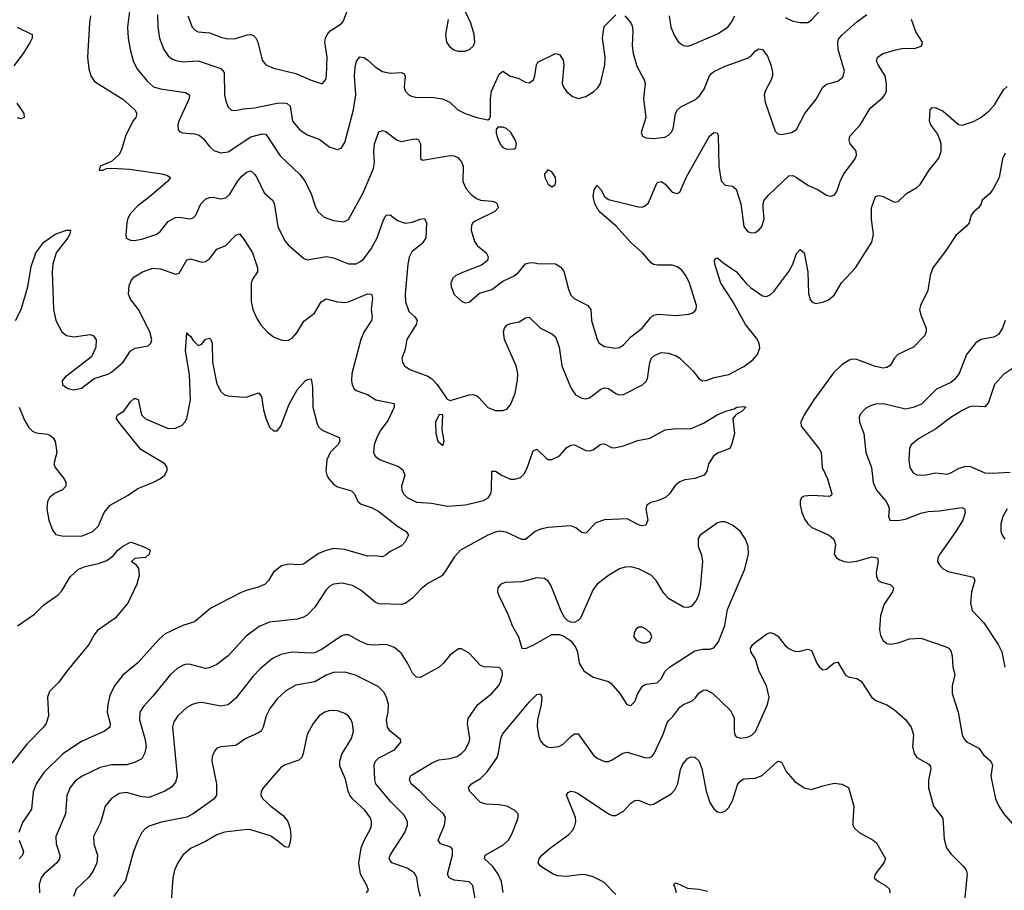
# Model space of a CAD drawing. Header units: inches. Extents: x 990586 to 1117858, y 769490 to 892071.
# Tile 66 of 248: x 1032082 to 1037314, y 872924 to 877549. Entities that reach past the tile are written whole.
import ezdxf

# ---------------------------------------------------------------- set-up
doc = ezdxf.new("R2010")
doc.units = ezdxf.units.IN
doc.header["$MEASUREMENT"] = 0
doc.layers.add('B0837', color=7, linetype='Continuous')

msp = doc.modelspace()

# ---------------------------------------------------------------- linework, layer by layer
at = {"layer": 'B0837', "color": 6}
for points, elevation in [([(1032975.7, 877570), (1032998.8, 877510), (1033013.7, 877493.7), (1033030, 877485.1), (1033090, 877479.7), (1033150, 877455.7), (1033187, 877447), (1033231.2, 877448.8), (1033290, 877468.7), (1033310, 877470.4), (1033324.3, 877464.3), (1033335.1, 877455.1), (1033348, 877430), (1033370, 877333.6), (1033390, 877308.6), (1033430.7, 877290.7), (1033550, 877263.4), (1033630, 877227.4), (1033690, 877208.6), (1033708.8, 877231.2), (1033712.7, 877250), (1033714.9, 877350), (1033703.7, 877430), (1033706.4, 877450), (1033715.3, 877470), (1033732.5, 877490), (1033790, 877527), (1033800.4, 877539.6), (1033845.2, 877654.8)], 3800), ([(1032665.3, 877594.7), (1032655.5, 877510), (1032658.4, 877450), (1032668, 877390), (1032685.4, 877330), (1032703.8, 877290), (1032760.1, 877220.1), (1032792.5, 877192.5), (1032830, 877181.3), (1032962.4, 877162.4), (1032983.4, 877150), (1032982.4, 877130), (1032928.3, 877010), (1032922.8, 876990), (1032924.3, 876964.3), (1032932.6, 876952.6), (1032947.2, 876947.2), (1033010, 876943.2), (1033034.8, 876934.8), (1033057.5, 876917.5), (1033090, 876874.6), (1033114.1, 876854.1), (1033150, 876841.5), (1033190, 876847), (1033310, 876927.5), (1033370, 876942.9), (1033390, 876941), (1033465.2, 876825.2), (1033570, 876725.8), (1033595.4, 876695.4), (1033629.4, 876630), (1033653.6, 876553.6), (1033667.7, 876527.7), (1033700.7, 876500.7), (1033750, 876481.9), (1033804.9, 876475.1), (1033830, 876487.7), (1033906.4, 876630), (1033962.1, 876757.9), (1033966.8, 876790), (1033963.9, 876850), (1033967.3, 876890), (1033990, 876953.3), (1034010, 876960.8), (1034030, 876952.6), (1034088.2, 876908.2), (1034110, 876901.1), (1034170, 876914.9), (1034190, 876915.5), (1034200.9, 876910), (1034211.8, 876890), (1034211.2, 876811.2), (1034222.7, 876802.7), (1034370, 876827.2), (1034390, 876825.7), (1034410, 876816.6), (1034430, 876793.6), (1034439.2, 876770), (1034436.3, 876690), (1034454, 876650), (1034480.8, 876620.8), (1034510, 876598.5), (1034530, 876590.3), (1034590, 876585.7), (1034610, 876578.8), (1034619.3, 876570), (1034624.6, 876550), (1034606.7, 876530), (1034501.7, 876478.3), (1034489.4, 876470), (1034482.6, 876457.4), (1034480.3, 876430), (1034498.9, 876370), (1034512.2, 876350), (1034559.9, 876310), (1034570.8, 876290), (1034568.1, 876270), (1034535.6, 876244.4), (1034444.6, 876210), (1034400.4, 876190), (1034383.8, 876176.2), (1034372.7, 876150), (1034373.9, 876130), (1034390, 876089.1), (1034430, 876053.3), (1034450, 876044.9), (1034470, 876048.6), (1034524.7, 876095.3), (1034590, 876115.4), (1034650, 876160.7), (1034710, 876188.8), (1034730, 876204.8), (1034770, 876251.1), (1034790, 876258), (1034810, 876258.5), (1034833.3, 876253.2), (1034930, 876251.2), (1034956.5, 876236.5), (1034973, 876213), (1034997.4, 876117.4), (1035010, 876086.2), (1035028.2, 876068.2), (1035100.6, 876030), (1035117.3, 876010), (1035120, 875950), (1035149.8, 875850), (1035161.6, 875830), (1035190, 875812.1), (1035250, 875804.4), (1035270, 875807.6), (1035290, 875821.7), (1035330, 875864.7), (1035390, 875910), (1035434.1, 875965.9), (1035450, 875979.2), (1035474.9, 875985.1), (1035570, 875977.4), (1035635.2, 875984.8), (1035654.8, 875990), (1035670, 876000.1), (1035676.6, 876010), (1035678.6, 876030), (1035641, 876150), (1035621.8, 876190), (1035599.5, 876219.5), (1035576.1, 876236.1), (1035550, 876245.3), (1035470, 876244.2), (1035450, 876248.1), (1035436.8, 876256.8), (1035391.3, 876310), (1035330, 876366), (1035252, 876452), (1035161.5, 876530), (1035137.6, 876570), (1035129.5, 876610), (1035135.1, 876644.9), (1035150, 876668.7), (1035170, 876647.2), (1035189.1, 876609.1), (1035210, 876593.4), (1035370, 876554.5), (1035390, 876553.5), (1035402.1, 876557.9), (1035423.2, 876576.8), (1035470, 876683.6), (1035490, 876688.5), (1035510, 876676.9), (1035550, 876633.4), (1035574.9, 876625.1), (1035590, 876632.8), (1035626, 876714), (1035746.8, 876930), (1035770.5, 876950.5), (1035787.8, 876947.8), (1035793, 876933), (1035796.4, 876770), (1035810, 876693.4), (1035830, 876669), (1035870, 876665.2), (1035890, 876649.4), (1035913.7, 876570), (1035929.4, 876450), (1035950, 876424.4), (1035970, 876417.1), (1035990, 876418.6), (1036010, 876431), (1036025.6, 876450), (1036038.7, 876490), (1036031.9, 876550), (1036032, 876570), (1036038.7, 876590), (1036062, 876618), (1036170, 876719.8), (1036190, 876720.4), (1036210, 876711), (1036270, 876670.5), (1036325.1, 876645.1), (1036370, 876617.3), (1036390, 876611.3), (1036410, 876617.2), (1036424.2, 876635.8), (1036442.2, 876690), (1036461.7, 876730), (1036521, 876810), (1036529.6, 876830), (1036526.2, 876850), (1036495.5, 876890), (1036489.5, 876910), (1036493.1, 876930), (1036550, 876992.1), (1036601.3, 877078.7), (1036666.7, 877133.3), (1036680.2, 877150), (1036687.7, 877170), (1036687.7, 877210), (1036680.6, 877250), (1036643.4, 877310), (1036635.9, 877330), (1036640.4, 877350), (1036670.5, 877369.5), (1036730, 877387.4), (1036770, 877395.5), (1036841.8, 877398.2), (1036875.4, 877410), (1036878.8, 877430), (1036844.2, 877484.2), (1036820.4, 877550)], 3600), ([(1036150, 877561.4), (1036190, 877541.1), (1036230, 877533.6), (1036270, 877534.4), (1036290, 877548.3), (1036365.7, 877630)], 3800), ([(1032458.9, 877570), (1032453.2, 877530), (1032441.5, 877350), (1032448.5, 877288.5), (1032460.7, 877250), (1032480.1, 877220.1), (1032630, 877126.1), (1032693.9, 877070), (1032705, 877050), (1032698.9, 877030), (1032682.8, 877010), (1032644.1, 876930), (1032622.6, 876857.4), (1032608.9, 876831.1), (1032570, 876795.4), (1032509.3, 876770), (1032504.9, 876750), (1032524, 876750), (1032542.3, 876757.7), (1032570, 876760.6), (1032665.6, 876754.4), (1032837.7, 876730), (1032863.3, 876723.3), (1032882.4, 876710), (1032866.7, 876690), (1032772.1, 876607.9), (1032710, 876560.4), (1032670, 876518.8), (1032655.1, 876490), (1032650.6, 876470), (1032645.6, 876405.6), (1032648.1, 876388.1), (1032670, 876377), (1032690, 876376.1), (1032730, 876383.8), (1032810, 876409.7), (1032830, 876426.1), (1032870, 876476.8), (1032910, 876498.1), (1032930, 876499.9), (1032988.3, 876491.7), (1033003.2, 876496.8), (1033017.2, 876510), (1033045.1, 876570), (1033070, 876596.3), (1033090, 876604.9), (1033110, 876605.6), (1033150, 876597.6), (1033177.5, 876602.5), (1033198.4, 876621.6), (1033239.6, 876690), (1033262.6, 876717.4), (1033290, 876741.1), (1033310, 876745.3), (1033330, 876728.8), (1033342.1, 876710), (1033381.8, 876630), (1033425.9, 876590), (1033434.8, 876574.8), (1033454.3, 876450), (1033490, 876375), (1033510.6, 876350.6), (1033590, 876282.1), (1033610, 876273.9), (1033711.6, 876291.6), (1033750, 876283.7), (1033830, 876252), (1033870, 876252.6), (1033890, 876262), (1033910, 876278.6), (1033950, 876331.3), (1033982.3, 876390), (1034014.5, 876485.5), (1034030, 876511.3), (1034050, 876512.3), (1034090, 876482.9), (1034130, 876468.1), (1034170, 876472.5), (1034210, 876488.6), (1034232.4, 876492.4), (1034243, 876470), (1034239.7, 876390), (1034220.1, 876359.9), (1034164.9, 876315.1), (1034151.9, 876288.1), (1034144.2, 876250), (1034130, 876090), (1034131.5, 876050), (1034150, 875998.7), (1034182.4, 875970), (1034194.3, 875950), (1034189.1, 875930), (1034138.9, 875850), (1034128.2, 875791.8), (1034112.8, 875750), (1034115.4, 875730), (1034127.3, 875710), (1034154.5, 875690), (1034250, 875655), (1034270, 875643.3), (1034301.1, 875610), (1034353.1, 875533.1), (1034370, 875526.3), (1034470, 875556.1), (1034490, 875557.7), (1034510, 875551.9), (1034522.5, 875542.5), (1034570, 875489.1), (1034610, 875473), (1034650, 875472.7), (1034670, 875480.7), (1034690, 875502.4), (1034715.2, 875564.8), (1034726.4, 875633.6), (1034728.2, 875670), (1034720, 875710), (1034658.1, 875850), (1034652.4, 875890), (1034657.3, 875910), (1034670, 875925.2), (1034690, 875935.2), (1034736.4, 875943.6), (1034770, 875964.5), (1034790, 875969.1), (1034849.3, 875909.3), (1034910, 875880.7), (1034930, 875864.2), (1034947.8, 875810), (1034962, 875710), (1035010, 875593.2), (1035036, 875556), (1035070, 875537.4), (1035090, 875535.1), (1035110, 875540.2), (1035170, 875585.8), (1035190, 875592.8), (1035210, 875589.8), (1035250, 875562.7), (1035270, 875556.2), (1035290, 875557.1), (1035390.8, 875609.2), (1035410, 875625.1), (1035418.4, 875641.6), (1035430, 875727.1), (1035438.5, 875750), (1035454.6, 875765.4), (1035490, 875780.6), (1035530, 875777.3), (1035570, 875763.2), (1035590, 875750.9), (1035661.1, 875681.1), (1035690, 875642.8), (1035710, 875629.8), (1035730, 875631.5), (1035772.7, 875647.3), (1035850, 875664.4), (1035930, 875706.4), (1035978.3, 875741.7), (1036003.2, 875770), (1036014.6, 875805.4), (1036011.9, 875830), (1035996.8, 875856.8), (1035938.7, 875930), (1035872.2, 876052.2), (1035808.1, 876150), (1035776.6, 876250), (1035774.9, 876270), (1035780.5, 876279.5), (1035790, 876284.1), (1035818.5, 876258.5), (1035891.3, 876210), (1035944.9, 876144.9), (1035966, 876126), (1036030, 876081.3), (1036050, 876078.8), (1036070, 876087.1), (1036090, 876105.1), (1036168.4, 876211.6), (1036191.2, 876250), (1036210, 876306.4), (1036230, 876328.8), (1036250, 876311.1), (1036270, 876210.2), (1036273.5, 876093.5), (1036282.5, 876062.5), (1036290.6, 876050.6), (1036310, 876041.6), (1036350, 876047.4), (1036379.7, 876060.3), (1036410, 876086.1), (1036448.9, 876151.1), (1036523.7, 876230), (1036610, 876366.8), (1036618.8, 876410), (1036609.2, 876490), (1036609.1, 876550), (1036629.6, 876610.4), (1036650, 876615.8), (1036670.3, 876610.3), (1036730, 876579.2), (1036750, 876583.6), (1036794.6, 876625.4), (1036850, 876658.2), (1036866.9, 876673.1), (1036914.8, 876750), (1036965.9, 876814.1), (1036979.3, 876850), (1036979.3, 876890), (1036960.5, 876940.5), (1036924.3, 876990), (1036916.2, 877010), (1036920.5, 877070), (1036930, 877082.9), (1036950, 877081.5), (1036990, 877062.2), (1037070, 876991.5), (1037090, 876988.3), (1037150, 877008.6), (1037190, 877030), (1037234.5, 877065.5), (1037262.5, 877097.5), (1037310, 877176.4), (1037330, 877194.4)], 3500), ([(1032814.7, 877574.7), (1032815, 877510), (1032825, 877450), (1032848, 877390), (1032870, 877357.1), (1032890, 877340.8), (1032911.5, 877331.4), (1032950, 877325.7), (1033030.6, 877330.6), (1033151.2, 877290), (1033168.1, 877268.1), (1033170.7, 877150), (1033176.4, 877116.4), (1033190, 877083.8), (1033207.8, 877067.8), (1033230, 877066.4), (1033270, 877075.5), (1033330, 877080.3), (1033450, 877106.1), (1033487.6, 877107.6), (1033503.3, 877103.3), (1033519.3, 877090), (1033532.3, 877010), (1033570, 876964.6), (1033610, 876937.5), (1033673.4, 876913.4), (1033730, 876872), (1033770, 876859.7), (1033790, 876865.9), (1033810, 876896), (1033855.6, 877070), (1033868.7, 877150), (1033861.6, 877250), (1033865.2, 877294.8), (1033872.1, 877327.9), (1033890, 877351.5), (1033910, 877348.7), (1033930, 877336.3), (1033970, 877298.5), (1034010, 877274.4), (1034050, 877265.5), (1034109.1, 877269.1), (1034122.3, 877262.3), (1034130.3, 877250), (1034125, 877190), (1034130.3, 877170.3), (1034150, 877150), (1034163.1, 877143.1), (1034190, 877135.3), (1034270, 877137.2), (1034328.5, 877128.5), (1034367, 877110), (1034410.9, 877070.9), (1034449.5, 877050), (1034510.7, 877029.3), (1034570, 877017.5), (1034577.9, 877022.1), (1034583.7, 877036.3), (1034584.1, 877130), (1034589.5, 877170), (1034630, 877259.2), (1034650, 877276.3), (1034689.4, 877249.4), (1034730, 877238.3), (1034770, 877216.4), (1034790, 877213.6), (1034812.5, 877230), (1034820.1, 877250), (1034827.6, 877310), (1034836.1, 877323.9), (1034930, 877369.6), (1034950, 877363.8), (1034970, 877333.7), (1034972.7, 877310), (1034965.1, 877210), (1034971, 877190), (1034990, 877165.8), (1035020.3, 877140.3), (1035050, 877131.1), (1035090, 877141.3), (1035132.9, 877167.1), (1035153.4, 877186.6), (1035167.9, 877210), (1035191, 877310), (1035193.9, 877350), (1035179.7, 877450), (1035187.6, 877512.4), (1035250, 877575.1)], 3700), ([(1034358.8, 877550), (1034345.4, 877470), (1034350, 877429.4), (1034365.7, 877405.7), (1034389.1, 877389.1), (1034410, 877382.6), (1034450, 877382.3), (1034472.8, 877390), (1034494.1, 877410), (1034500.1, 877430), (1034497.6, 877470), (1034478.5, 877530), (1034451.4, 877590)], 3800), ([(1035297.2, 877570), (1035330, 877531.7), (1035336.5, 877516.5), (1035341, 877490), (1035336.6, 877410), (1035341.4, 877370), (1035362, 877302), (1035401.1, 877230), (1035405.1, 877210), (1035396.6, 877130), (1035408.4, 877030), (1035384.2, 876950), (1035392.2, 876930), (1035410, 876921.7), (1035450, 876918.4), (1035510, 876924.9), (1035530, 876934.7), (1035544.4, 876950), (1035554.6, 876970), (1035566.5, 877050), (1035577.6, 877070), (1035594.8, 877085.2), (1035670, 877123.2), (1035694.7, 877145.3), (1035720.1, 877179.9), (1035746.9, 877250), (1035757.5, 877262.5), (1035770, 877272.9), (1035830, 877301.6), (1035950, 877344.7), (1035970, 877358.4), (1035990, 877381.9), (1036010, 877393.8), (1036030, 877390.4), (1036055.2, 877355.2), (1036072.9, 877310), (1036082.1, 877270), (1036081.8, 877250), (1036075.2, 877230), (1036042.9, 877170), (1036038.4, 877150), (1036042.8, 877110), (1036096.6, 876956.6), (1036110, 876941.7), (1036130, 876939.1), (1036183.9, 876950), (1036210, 876965.9), (1036254.3, 877050), (1036314, 877126), (1036350, 877190.5), (1036370, 877206.4), (1036430, 877222.7), (1036456.5, 877243.5), (1036464.9, 877275.1), (1036431.3, 877390), (1036429.5, 877430), (1036433.8, 877446.2), (1036450, 877466.9), (1036530, 877537.4), (1036583.2, 877576.8)], 3700), ([(1035533, 877570), (1035542, 877510), (1035562.4, 877462.4), (1035582.9, 877430), (1035610, 877411.8), (1035630, 877408.8), (1035650, 877413.5), (1035790, 877473.6), (1035844.7, 877510), (1035865, 877535), (1035881.5, 877570)], 3800), ([(1032068.8, 877508.8), (1032147.6, 877470), (1032148.3, 877450), (1032136.6, 877430), (1032100.6, 877370), (1032050, 877304.2)], 3400), ([(1032066.3, 877106.3), (1032103.8, 877050), (1032104.9, 877030), (1032090, 877022.1), (1032070, 877027.5)], 3400), ([(1037319.2, 876840.7), (1037305.1, 876810), (1037286.1, 876710), (1037253.6, 876646.4), (1037236.1, 876623.9), (1037196.5, 876590), (1037190.9, 876570), (1037177.5, 876550), (1037150, 876526), (1037138.7, 876510), (1037127.2, 876470), (1037111.3, 876450), (1037056.7, 876403.3), (1037001.2, 876318.8), (1036934.8, 876230), (1036920.7, 876190), (1036907.7, 876110), (1036868, 876030), (1036863.3, 876010), (1036870, 875978.5), (1036899.3, 875910), (1036899.8, 875890), (1036890.7, 875869.3), (1036832.2, 875810), (1036749, 875770), (1036731.2, 875750), (1036708.1, 875711.9), (1036690, 875700.5), (1036670, 875698.4), (1036630, 875705.7), (1036530, 875743.7), (1036510, 875744.6), (1036490, 875739.3), (1036450, 875715.2), (1036406.3, 875673.7), (1036301.4, 875530), (1036250.9, 875450), (1036233, 875410), (1036235.5, 875390), (1036241.1, 875381.1), (1036329.8, 875269.8), (1036340.5, 875250), (1036346, 875170), (1036375.2, 875110), (1036398.2, 875030), (1036396.4, 875023.6), (1036384.8, 875015.2), (1036290, 875021.8), (1036250, 875017), (1036236.4, 875010), (1036228.8, 874991.2), (1036229.8, 874970), (1036238.8, 874930), (1036253.6, 874893.6), (1036269.9, 874869.9), (1036291.1, 874851.1), (1036382.8, 874810), (1036408.7, 874790), (1036417.4, 874762.6), (1036410.1, 874710), (1036422.6, 874690), (1036439.5, 874679.5), (1036463.1, 874670), (1036490, 874667.5), (1036530, 874672.9), (1036610, 874695.4), (1036640.1, 874690), (1036643.9, 874670), (1036632.5, 874610), (1036634.7, 874590), (1036643.5, 874570), (1036660.3, 874560.3), (1036708.1, 874548.1), (1036725.8, 874530), (1036720.9, 874510), (1036675.7, 874444.3), (1036655.7, 874384.3), (1036650.2, 874310), (1036657.1, 874277.1), (1036670.6, 874250), (1036690, 874235.2), (1036711, 874230.9), (1036750, 874238), (1036810, 874260.5), (1036870, 874263.7), (1036999.8, 874219.8), (1037019.2, 874210), (1037030, 874196.3), (1037037.6, 874170), (1037040.4, 874110), (1037050.8, 874070), (1037036.4, 874010), (1037037.3, 873970), (1037069.4, 873869.4), (1037090.8, 873750), (1037098.6, 873730), (1037112.6, 873712.6), (1037179.7, 873679.7), (1037203.6, 873643.6), (1037242.3, 873610), (1037252.1, 873587.9), (1037242, 873530), (1037267.6, 873410), (1037285.8, 873370), (1037310, 873332.3), (1037381.3, 873250)], 3500), ([(1032060.1, 875950), (1032089, 876010), (1032113.5, 876086.5), (1032125, 876130), (1032142.2, 876237.8), (1032167.4, 876310), (1032210, 876367.3), (1032270, 876409), (1032330.5, 876430.5), (1032351.9, 876430), (1032348.7, 876410), (1032336.9, 876390), (1032275, 876310), (1032257.3, 876250), (1032254.2, 876210), (1032261, 876010), (1032273.6, 875950), (1032305.4, 875890), (1032330, 875870.8), (1032370, 875864.9), (1032456.9, 875876.9), (1032474.6, 875870), (1032487.8, 875847.8), (1032486.1, 875810), (1032462.7, 875757.3), (1032322.7, 875650), (1032308.3, 875630), (1032309.5, 875610), (1032321, 875601), (1032339.6, 875590), (1032370, 875583.2), (1032410, 875591.1), (1032477.2, 875642.8), (1032550, 875665.8), (1032570, 875676.3), (1032630.9, 875729.1), (1032670.3, 875790), (1032696.2, 875803.8), (1032764.3, 875815.7), (1032778.9, 875830), (1032784, 875850), (1032772.5, 875890), (1032712.4, 876010), (1032670, 876064.1), (1032659.9, 876090), (1032663.3, 876136.7), (1032675.2, 876164.8), (1032690, 876182.7), (1032734.4, 876210), (1032790, 876228.7), (1032830, 876224.8), (1032910, 876196.3), (1032930, 876201.8), (1032970, 876273), (1032990, 876279.3), (1033050, 876259.9), (1033070, 876263.6), (1033090, 876279.1), (1033129.8, 876330.2), (1033176.7, 876350), (1033230, 876403.8), (1033250, 876410.6), (1033270, 876387.9), (1033319.4, 876310), (1033345.5, 876230), (1033344.7, 876210), (1033318.9, 876170), (1033312.3, 876150), (1033311.2, 876051.2), (1033320.5, 876010), (1033341.6, 875961.6), (1033361.7, 875930), (1033396.2, 875890), (1033430, 875864.5), (1033470, 875847.9), (1033490, 875844.4), (1033510, 875846.9), (1033530, 875857.8), (1033554.9, 875885.1), (1033592.2, 875947.8), (1033647.8, 875990), (1033684.6, 876050), (1033710, 876066.7), (1033770, 876050), (1033810, 876046.9), (1033830, 876050.2), (1033930, 876092.3), (1033952, 876090), (1033957.5, 876070), (1033950.2, 876010), (1033954.6, 875970), (1033951.7, 875950), (1033910.8, 875889.2), (1033894.9, 875850), (1033846.4, 875670), (1033844.3, 875630), (1033848, 875610), (1033857.8, 875590), (1033870, 875578.9), (1033930, 875558.2), (1033973.5, 875530), (1034071.9, 875510), (1034072.3, 875490), (1034039.5, 875420.5), (1034001.1, 875370), (1033979.6, 875330), (1033965.1, 875290), (1033962.3, 875250), (1033971.3, 875230), (1033997.9, 875210), (1034095.1, 875175.1), (1034117.9, 875157.9), (1034128.2, 875130), (1034111.3, 875070), (1034111.9, 875050), (1034122.1, 875030), (1034141.7, 875010), (1034190, 874984.9), (1034270, 874979.8), (1034354.9, 874965.1), (1034451.1, 874971.1), (1034546.2, 874993.8), (1034571.5, 875008.5), (1034585.5, 875030), (1034589.4, 875050.6), (1034590, 875151.2), (1034610, 875151.2), (1034646.6, 875126.6), (1034690, 875108.6), (1034712.7, 875107.3), (1034743.2, 875116.8), (1034763.3, 875136.7), (1034777.7, 875162.3), (1034810, 875258.9), (1034830, 875267.7), (1034879.7, 875219.7), (1034890, 875212.9), (1034910, 875211.6), (1034950, 875231.8), (1034990, 875277), (1035010, 875289.2), (1035030.3, 875290), (1035090, 875260.6), (1035110, 875257.7), (1035130, 875264.6), (1035170, 875294.4), (1035190, 875296.1), (1035230, 875274.8), (1035250, 875275.7), (1035290, 875284.4), (1035367.2, 875312.8), (1035430, 875326), (1035512.6, 875370), (1035556.1, 875376.1), (1035650, 875376.6), (1035715, 875405), (1035788.2, 875450), (1035834.3, 875470), (1035878.3, 875481.7), (1035892.7, 875490), (1035930, 875493.7), (1035940.5, 875490), (1035920.5, 875470), (1035889.2, 875450.8), (1035872, 875430), (1035880.2, 875350), (1035865.2, 875290), (1035855.8, 875270), (1035790, 875246.4), (1035769.6, 875230.4), (1035741.5, 875190), (1035733.4, 875150), (1035718.7, 875130), (1035670, 875111.7), (1035615.6, 875104.4), (1035590, 875094), (1035565.1, 875074.9), (1035535.5, 875030), (1035514.2, 875010), (1035472.1, 874992.1), (1035436.2, 874983.8), (1035415.2, 874970), (1035408.8, 874950), (1035420.5, 874890), (1035410, 874864.4), (1035390, 874859.6), (1035370, 874865.3), (1035310, 874897.5), (1035190, 874891.7), (1035143.9, 874876.1), (1035090, 874820.4), (1035070, 874824.6), (1035037.7, 874850), (1035010, 874859.6), (1034890, 874850.3), (1034850, 874842), (1034820.6, 874830), (1034770, 874787.1), (1034750, 874787.1), (1034666.6, 874826.6), (1034630, 874831), (1034610, 874827), (1034570, 874810.2), (1034424.9, 874730), (1034390, 874692.8), (1034343.2, 874616.8), (1034324.9, 874595.1), (1034250, 874553.5), (1034215.2, 874524.8), (1034170, 874475.9), (1034130, 874447), (1034110, 874441.9), (1033990, 874444.8), (1033970, 874454.3), (1033896.1, 874516.1), (1033850, 874542.7), (1033795.5, 874555.5), (1033750, 874549.7), (1033730, 874538.6), (1033710, 874519.9), (1033650, 874428.5), (1033610, 874385.8), (1033587.2, 874372.8), (1033556.2, 874363.8), (1033410, 874347.7), (1033355.1, 874324.9), (1033285.8, 874274.2), (1033190, 874168.7), (1033130, 874123.2), (1033090, 874104.9), (1033070, 874101.8), (1032990, 874123.7), (1032970, 874124.5), (1032950, 874120.3), (1032917.8, 874102.2), (1032884, 874070), (1032790, 873954.2), (1032739.4, 873900.6), (1032720.8, 873870), (1032719.1, 873830), (1032747.6, 873730), (1032753.2, 873690), (1032746.1, 873653.9), (1032730, 873622.9), (1032695.9, 873604.1), (1032652, 873590), (1032570, 873590.7), (1032510, 873576.2), (1032410, 873528.6), (1032377.3, 873502.7), (1032350, 873470), (1032331.8, 873428.2), (1032325.1, 873330), (1032273.2, 873210), (1032276.3, 873170), (1032295.2, 873110), (1032293.1, 873090), (1032279.8, 873070), (1032210.6, 873010), (1032196.4, 872990), (1032185.3, 872954.7), (1032186.2, 872910)], 3400), ([(1037318.1, 875950), (1037303.8, 875910), (1037283.8, 875876.2), (1037258, 875862), (1037190, 875850.4), (1037161.5, 875830), (1037114.1, 875770), (1037073.8, 875670), (1037050, 875637.1), (1037030, 875621.2), (1036953.8, 875586.2), (1036873.4, 875506.6), (1036830, 875487.9), (1036790, 875479.2), (1036672.5, 875507.4), (1036630, 875506.3), (1036602.3, 875497.7), (1036577.2, 875482.8), (1036550, 875454.9), (1036543.1, 875436.9), (1036545.4, 875410), (1036566.9, 875350), (1036577.7, 875250), (1036609, 875170), (1036617.5, 875090), (1036635.7, 875050), (1036686.3, 874990), (1036697, 874970), (1036701.6, 874950), (1036698.5, 874910), (1036706, 874890), (1036748.3, 874888.3), (1036790, 874894.6), (1036870, 874926.6), (1036910, 874936.4), (1036970, 874939.5), (1037076.2, 874956.2), (1037090, 874956.7), (1037102.8, 874950), (1037106.6, 874930), (1037093.2, 874890), (1037056.9, 874830), (1036971.7, 874710), (1036960.2, 874690), (1036959.6, 874670), (1036971.3, 874650), (1036990, 874632.3), (1037016.7, 874616.7), (1037150, 874586.8), (1037157.1, 874570), (1037139.7, 874510), (1037135.4, 874450), (1037143, 874410), (1037205.5, 874345.5), (1037281.4, 874230), (1037301.1, 874190), (1037317.1, 874110)], 3600), ([(1032078.6, 875490), (1032105.6, 875425.6), (1032130, 875382.8), (1032150, 875362.3), (1032170, 875353.3), (1032230, 875347.6), (1032242.3, 875342.3), (1032258.7, 875330), (1032269.5, 875310), (1032279, 875250), (1032262.9, 875190), (1032270.4, 875170), (1032317.4, 875110), (1032327.3, 875090), (1032327.7, 875070), (1032309.6, 875050.4), (1032267.6, 875032.4), (1032240.7, 875010), (1032229.3, 874990), (1032226.2, 874950), (1032237.4, 874890), (1032256.9, 874836.9), (1032274.5, 874814.5), (1032306.1, 874806.1), (1032410, 874805), (1032470, 874830), (1032500.5, 874859.5), (1032530.4, 874930), (1032563.2, 874970), (1032657.7, 875022.3), (1032710, 875059), (1032790, 875090.5), (1032827.2, 875110), (1032852.4, 875130), (1032865.1, 875154.9), (1032865.2, 875170), (1032852.8, 875190), (1032726, 875266), (1032608.3, 875410), (1032595.4, 875430), (1032597.9, 875442.1), (1032601, 875450), (1032635.5, 875470), (1032670, 875518.9), (1032690, 875537.3), (1032697.2, 875537.2), (1032711.9, 875531.8), (1032729.4, 875450), (1032750, 875428.9), (1032870, 875377.9), (1032910, 875378.2), (1032944.8, 875395.2), (1032959.6, 875410), (1032970, 875430.9), (1032988.9, 875530), (1032984.8, 875664.8), (1032963.7, 875790), (1032970, 875884.9), (1032975.7, 875875.7), (1032990, 875867.8), (1033004.2, 875844.2), (1033030, 875818.4), (1033050, 875825), (1033070, 875852.5), (1033090, 875857.3), (1033098.3, 875850), (1033104, 875830), (1033106.1, 875730), (1033125, 875630), (1033130.6, 875610), (1033150, 875573.3), (1033170, 875556.8), (1033190, 875550.7), (1033270, 875543.5), (1033290, 875545.9), (1033350, 875567.1), (1033366.6, 875546.6), (1033376.6, 875476.6), (1033390, 875431.6), (1033410, 875384.9), (1033430, 875365.4), (1033450, 875365), (1033470, 875389.3), (1033513.8, 875506.2), (1033557.1, 875582.9), (1033599.5, 875630), (1033610, 875638.1), (1033630, 875640.6), (1033638, 875598), (1033639.4, 875490), (1033661.8, 875401.8), (1033670, 875386.8), (1033689, 875369), (1033778.8, 875330), (1033783.4, 875310), (1033771.9, 875290), (1033731.7, 875250), (1033714, 875210), (1033709.5, 875150), (1033713.5, 875130), (1033724.6, 875110), (1033750, 875082.1), (1033770, 875067.9), (1033845.7, 875045.7), (1033861.5, 875030), (1033879.4, 874990), (1033895.8, 874975.8), (1033954.8, 874954.8), (1033990, 874935.6), (1034090, 874857.7), (1034134.8, 874830), (1034147.6, 874810), (1034130, 874775), (1034110, 874753.4), (1034050, 874724.2), (1034030, 874705.4), (1034010, 874695.6), (1033970, 874701.4), (1033930, 874699.5), (1033810, 874734.9), (1033750, 874739.1), (1033710, 874729.8), (1033670, 874712.9), (1033590, 874657), (1033570, 874652), (1033510, 874655.7), (1033472.8, 874647.2), (1033430, 874613.9), (1033403.8, 874570), (1033385.8, 874550), (1033350, 874534.1), (1033290, 874518.8), (1033255.2, 874504.8), (1033097.9, 874422), (1033010.2, 874349.8), (1032949.1, 874330.9), (1032854.1, 874285.9), (1032822.9, 874257.1), (1032710, 874131.8), (1032630, 874067.4), (1032585.9, 874010), (1032561.5, 873958.5), (1032549.5, 873910), (1032547.3, 873870), (1032562.6, 873810), (1032560.2, 873790), (1032532.1, 873770), (1032410, 873714.3), (1032310.9, 873649.1), (1032210.6, 873550), (1032168.8, 873490), (1032153.3, 873446.7), (1032144.9, 873355.1), (1032095.9, 873284.1), (1032077.2, 873230)], 3300), ([(1037373.3, 875706.7), (1037310, 875664.5), (1037263, 875610), (1037230, 875515.6), (1037210, 875492.6), (1037150, 875495.2), (1037130, 875491.7), (1037090, 875473.6), (1037030, 875435.2), (1036950, 875374.7), (1036857.4, 875322.6), (1036819.9, 875290), (1036810, 875270), (1036807, 875210), (1036812.4, 875170), (1036830, 875141.8), (1036850, 875130.3), (1036889.8, 875129.8), (1036950, 875140.9), (1037010, 875135.3), (1037030, 875141.4), (1037074.1, 875165.9), (1037110, 875176.8), (1037134.8, 875174.8), (1037210, 875142.1), (1037250, 875139.6), (1037344.7, 875144.7)], 3700), ([(1037330.3, 874950), (1037306.1, 874910), (1037295.5, 874870), (1037296, 874830), (1037302.3, 874810), (1037317.3, 874790)], 3700), ([(1032070, 874328.7), (1032159.9, 874390), (1032210, 874439.6), (1032286.1, 874493.9), (1032305, 874515), (1032350, 874589.7), (1032394.6, 874630), (1032430, 874644), (1032500.6, 874659.4), (1032544.6, 874675.4), (1032578.9, 874701.1), (1032603.5, 874730), (1032630, 874752), (1032670, 874772.6), (1032690, 874768.7), (1032750, 874745.3), (1032775.5, 874730), (1032770.2, 874709.8), (1032750, 874691.6), (1032694.4, 874685.6), (1032676, 874670), (1032696.4, 874656.4), (1032713.8, 874633.8), (1032716.3, 874596.3), (1032704.7, 874550), (1032655.8, 874450), (1032590, 874369.9), (1032496.1, 874303.9), (1032478.4, 874281.6), (1032450, 874229), (1032331.9, 874088.1), (1032290, 874029.9), (1032239.8, 873980.2), (1032229.6, 873950), (1032234.2, 873850), (1032222.9, 873810), (1032209.1, 873790), (1032119.9, 873700.1), (1032040.8, 873599.2)], 3200), ([(1034504.6, 872870), (1034490, 872949.9), (1034470, 872968.9), (1034390, 872978.3), (1034363.3, 872990), (1034355.8, 873010), (1034382, 873110), (1034382.3, 873142.3), (1034373.5, 873153.5), (1034318.9, 873170), (1034306.5, 873190), (1034339.8, 873270), (1034344.3, 873310), (1034332.5, 873332.5), (1034270, 873386), (1034210, 873449.3), (1034162.8, 873490), (1034153.6, 873510), (1034158.7, 873530), (1034164.7, 873535.3), (1034270, 873598.4), (1034310, 873616.7), (1034370, 873624.6), (1034405.6, 873634.4), (1034430, 873649.6), (1034448.3, 873670), (1034469.8, 873710), (1034473.8, 873730), (1034461.1, 873810), (1034464.3, 873835.7), (1034516, 873910), (1034590.2, 873970), (1034626.4, 874010), (1034637, 874030), (1034646.8, 874070), (1034646, 874090), (1034630, 874108.1), (1034550, 874111.7), (1034530, 874118.7), (1034470, 874184.2), (1034430, 874207.3), (1034413.6, 874206.4), (1034370, 874175.2), (1034333.6, 874130), (1034310.1, 874109.9), (1034210, 874054.5), (1034190, 874056.3), (1034170, 874077.7), (1034143.5, 874130), (1034110, 874181.2), (1034073.7, 874213.7), (1034030, 874228.7), (1033953.7, 874226.3), (1033930, 874230.3), (1033890, 874247.3), (1033830, 874281.5), (1033810, 874281.4), (1033790, 874273.1), (1033690, 874204.9), (1033650, 874185.2), (1033630, 874182.7), (1033530, 874188.2), (1033470, 874176), (1033425.6, 874154.4), (1033359.2, 874100.8), (1033320.7, 874059.3), (1033230, 873944.5), (1033190, 873908.2), (1033150, 873901.3), (1033050, 873920.8), (1033030, 873920.3), (1032997.7, 873910), (1032970, 873894.5), (1032921.8, 873850), (1032900.8, 873819.2), (1032893.4, 873790), (1032918.7, 873530), (1032910, 873497.8), (1032889.2, 873470.8), (1032852.9, 873450), (1032770, 873417.3), (1032730, 873420.4), (1032650, 873442.5), (1032610, 873437.1), (1032567.4, 873410), (1032536.2, 873370), (1032513.1, 873286.9), (1032473.7, 873210), (1032476.3, 873170), (1032495.4, 873110), (1032492.2, 873070), (1032472.9, 873027.1), (1032450, 872993), (1032381.4, 872930), (1032366.9, 872890)], 3500), ([(1034651.7, 872911.7), (1034641.9, 872970), (1034625.2, 873010), (1034596.3, 873050), (1034551.7, 873090), (1034554.9, 873110), (1034650, 873163.9), (1034678.8, 873190), (1034697.7, 873222.3), (1034724.3, 873290), (1034730.8, 873310), (1034730.3, 873330), (1034711.9, 873350), (1034669.9, 873370), (1034630, 873378.1), (1034560.6, 873380.6), (1034530.6, 873390), (1034471.6, 873450), (1034467, 873470), (1034483.3, 873490), (1034530, 873517), (1034566.6, 873553.4), (1034618.4, 873630), (1034626.4, 873653.6), (1034637.9, 873730), (1034647, 873753), (1034790, 873923.4), (1034830, 873964.1), (1034850, 873966.7), (1034855.9, 873950), (1034852.6, 873910), (1034833.8, 873830), (1034831.8, 873791.8), (1034840, 873740), (1034850, 873717), (1034862.2, 873702.2), (1034886.4, 873686.4), (1034902.6, 873682.6), (1034947.7, 873687.7), (1034970, 873699.9), (1035010, 873741), (1035030, 873754.2), (1035050, 873754.9), (1035130, 873644), (1035150, 873626.3), (1035190, 873608.3), (1035210, 873608.8), (1035230, 873616.6), (1035287.3, 873652.7), (1035310, 873657.4), (1035410, 873627.4), (1035430, 873628.5), (1035443.2, 873636.8), (1035453.9, 873650), (1035502.4, 873757.6), (1035520.1, 873810), (1035530, 873824.3), (1035553.2, 873846.8), (1035590, 873897.3), (1035610, 873910.9), (1035655.7, 873930), (1035673.5, 873946.5), (1035690, 873971.1), (1035713.9, 873986.1), (1035730, 873988.2), (1035765.4, 873970), (1035859.8, 873879.8), (1035878, 873838), (1035878.9, 873770), (1035881.9, 873750), (1035890, 873738.7), (1035912.7, 873732.7), (1035950, 873737.5), (1035973, 873747), (1035992.2, 873767.8), (1036056.4, 873910), (1036063.8, 873950), (1036051.1, 874010), (1036010, 874090), (1035991.6, 874151.6), (1035966.6, 874190), (1035964.8, 874210), (1035977.2, 874230), (1035990, 874240.6), (1036050, 874285), (1036070, 874292.5), (1036090, 874288.1), (1036110, 874273.9), (1036150, 874224.8), (1036170, 874207.6), (1036190, 874198.3), (1036210, 874192.8), (1036230, 874193.5), (1036270, 874204), (1036290, 874198.2), (1036317.5, 874130), (1036330, 874110.6), (1036350, 874094.3), (1036370, 874097.9), (1036410, 874131.7), (1036430, 874135.9), (1036470, 874067.3), (1036490, 874056.6), (1036530, 874048.1), (1036554.4, 874034.4), (1036610, 873948.1), (1036631.2, 873931.2), (1036690, 873908.4), (1036730, 873883.3), (1036790, 873831.3), (1036818.7, 873790), (1036832.3, 873750), (1036827.2, 873687.2), (1036834.4, 873650), (1036850.1, 873630), (1036913.8, 873593.8), (1036921.6, 873581.6), (1036924.4, 873570), (1036911.5, 873508.5), (1036911.9, 873468.1), (1036938.1, 873370), (1036987.7, 873307.7), (1036995.3, 873195.3), (1037007.9, 873150), (1037030, 873117.3), (1037097.4, 873050), (1037112.1, 873030), (1037116, 873010), (1037102.7, 872870)], 3400), ([(1034211.8, 872890), (1034200.6, 872930), (1034191.5, 872991.5), (1034177.3, 873017.3), (1034140.5, 873040.5), (1034058.6, 873070), (1034045.3, 873090), (1034051.2, 873110), (1034128.7, 873230), (1034143.4, 873270), (1034142.7, 873290), (1034123.8, 873323.8), (1034053.4, 873393.4), (1033974.7, 873490), (1033968.9, 873510), (1033965.5, 873590), (1033972.4, 873610), (1033990, 873627.6), (1034072.7, 873670), (1034107.7, 873710), (1034105.7, 873725.7), (1034050, 873769.9), (1034036.1, 873790), (1034031.4, 873830), (1034039.9, 873870), (1034041.2, 873910), (1034031.1, 873950), (1034016.5, 873976.5), (1033986.3, 874006.3), (1033866.1, 874066.1), (1033810, 874083), (1033750, 874080.1), (1033710, 874066.6), (1033650, 874030.4), (1033550, 874014.4), (1033496.7, 873983.3), (1033450, 873941.2), (1033410.5, 873890), (1033392.2, 873850), (1033376.3, 873790), (1033364.3, 873770), (1033343.7, 873756.3), (1033282.9, 873730), (1033230, 873692.3), (1033150, 873686.6), (1033130, 873678.4), (1033116.4, 873663.6), (1033105, 873635), (1033102.5, 873610), (1033127.2, 873490), (1033127.8, 873430), (1033115.4, 873410), (1033003, 873330), (1032970, 873311.9), (1032833.6, 873286.4), (1032770, 873264.2), (1032749.4, 873250.6), (1032731.6, 873230), (1032710, 873187.8), (1032686.1, 873130), (1032644.6, 872975.4), (1032579.7, 872890)], 3600), ([(1033925.6, 872910), (1033934.9, 872925.1), (1033927.2, 872950), (1033893, 873010), (1033884.8, 873070), (1033896.5, 873150), (1033911.6, 873188.4), (1033945.6, 873250), (1033951.3, 873270), (1033950.5, 873290), (1033943.4, 873310), (1033916.5, 873350), (1033849.7, 873409.7), (1033835.4, 873430), (1033826.9, 873450), (1033813.4, 873513.4), (1033783.8, 873583.8), (1033782.4, 873610), (1033793.4, 873646.6), (1033845.1, 873730), (1033855.2, 873770), (1033851, 873810), (1033843.7, 873830), (1033830, 873848.7), (1033810, 873862.8), (1033770, 873877.9), (1033730, 873879), (1033703.3, 873870), (1033673.8, 873850), (1033641.6, 873810), (1033610, 873750.7), (1033589.1, 873650.9), (1033580.9, 873630), (1033564.8, 873615.2), (1033492.2, 873590), (1033470, 873576.1), (1033377.1, 873470), (1033365.1, 873450), (1033364, 873430), (1033374.2, 873410), (1033416.1, 873370), (1033481.8, 873321.8), (1033505.9, 873290), (1033519.4, 873250), (1033523.3, 873210), (1033519.8, 873180.2), (1033510, 873151.8), (1033490, 873154), (1033438, 873198), (1033412.5, 873212.5), (1033310, 873244.6), (1033290, 873246.4), (1033170, 873232.5), (1033130, 873218.9), (1033070, 873183), (1032990, 873145), (1032948.9, 873110), (1032921.8, 873070), (1032904.5, 873030), (1032895, 872990), (1032881.2, 872790)], 3700), ([(1035250, 872901.8), (1035186.2, 872966.2), (1035130, 872996), (1035090, 873006.7), (1035070, 873007.5), (1034990, 872997.1), (1034940.6, 873000.6), (1034916, 873010), (1034850.7, 873050), (1034837.7, 873070), (1034842.9, 873090), (1034856.9, 873110), (1034903.4, 873150), (1034999.8, 873220.2), (1035019.1, 873240.9), (1035030, 873260.6), (1035036.9, 873290), (1035035.2, 873310), (1034986.9, 873430), (1034995.9, 873444.1), (1035010, 873449.7), (1035030, 873447.7), (1035050, 873438.5), (1035210, 873329.6), (1035230, 873321.9), (1035250, 873321.8), (1035290, 873343.3), (1035330, 873386.3), (1035350, 873401.2), (1035370, 873402.5), (1035430, 873377), (1035450, 873381.2), (1035543.1, 873436.9), (1035562.5, 873457.5), (1035579.9, 873490), (1035594.1, 873565.9), (1035605.5, 873594.5), (1035630, 873623.7), (1035650, 873633.2), (1035670, 873631.2), (1035691.2, 873611.2), (1035707, 873570), (1035730.3, 873450.3), (1035749.6, 873390), (1035770, 873357), (1035790, 873341.4), (1035799.5, 873339.5), (1035810, 873337.5), (1035830, 873343.6), (1035850, 873363.1), (1035870, 873399.9), (1035896.7, 873483.3), (1035910, 873503.2), (1035930, 873515.2), (1035990, 873519.8), (1036027.2, 873532.8), (1036110, 873610.1), (1036130, 873604.2), (1036154.3, 873554.3), (1036201.6, 873501.6), (1036250, 873467.2), (1036290, 873459), (1036350, 873478.8), (1036410, 873492.2), (1036450, 873487.8), (1036486.2, 873470), (1036514.4, 873370), (1036509.6, 873289.6), (1036510.1, 873270), (1036516.2, 873256.2), (1036543.5, 873230), (1036616.8, 873190), (1036635.4, 873175.4), (1036682.8, 873090), (1036673.7, 873070), (1036627.7, 873010), (1036623.4, 872990), (1036646.3, 872970), (1036682.7, 872950), (1036704, 872930), (1036705.7, 872910)], 3300), ([(1032079.3, 873190), (1032101.3, 873130), (1032096.7, 873110), (1032078.3, 873090)], 3300), ([(1035571.7, 872910), (1035563.9, 872943.9), (1035558, 872950), (1035560.7, 872959.3), (1035570, 872963.1), (1035630, 872934.7), (1035690, 872930.1), (1035738.9, 872918.9)], 3200)]:
    msp.add_lwpolyline(points, dxfattribs=dict(at, elevation=elevation))
for points, elevation in [([(1034650, 876977.9), (1034622.7, 876977.3), (1034614.1, 876965.9), (1034614.4, 876945.6), (1034624.8, 876910), (1034641.1, 876881.1), (1034650.1, 876870.1), (1034670, 876861), (1034710, 876862.4), (1034718.6, 876870), (1034721.2, 876890), (1034715.6, 876910), (1034691.2, 876950), (1034669.6, 876970.4)], 3700), ([(1034889.3, 876750.7), (1034871, 876730), (1034873, 876710), (1034890, 876675.5), (1034910, 876660.7), (1034928, 876672), (1034931.5, 876690), (1034928.5, 876710), (1034910, 876740.2)], 3700), ([(1034311.8, 875451.8), (1034291.4, 875410), (1034293.6, 875350), (1034303.7, 875310), (1034330, 875287.1), (1034336.7, 875310), (1034327.1, 875370), (1034330.4, 875450.4)], 3500), ([(1035810, 874881.9), (1035790, 874875.4), (1035698.2, 874810), (1035687.2, 874792.8), (1035687.9, 874752.1), (1035704.6, 874704.6), (1035710.1, 874669.9), (1035697.5, 874530), (1035688.9, 874490), (1035677.1, 874462.9), (1035650, 874431.9), (1035633, 874427), (1035610, 874428.3), (1035530, 874474.2), (1035503.5, 874503.5), (1035464.8, 874570), (1035437.2, 874597.2), (1035370, 874631.3), (1035330, 874642.2), (1035299.3, 874640.7), (1035268.5, 874631.5), (1035210, 874596.2), (1035150, 874550.8), (1035130, 874521.3), (1035062.6, 874370), (1035050, 874356.2), (1035030, 874347), (1035010, 874347.6), (1034995, 874355), (1034975.6, 874375.5), (1034955.3, 874415.3), (1034904.6, 874544.6), (1034890, 874566.8), (1034870, 874580.9), (1034830, 874583.1), (1034750, 874562.7), (1034661.9, 874558.1), (1034638.5, 874550), (1034622.5, 874530), (1034621.6, 874510), (1034627.2, 874490), (1034676.5, 874390), (1034698.3, 874330), (1034732.6, 874270), (1034750.2, 874210.2), (1034770, 874209), (1034810, 874225.2), (1034910, 874282.3), (1034950, 874282.4), (1034973.8, 874273.8), (1035010, 874249.5), (1035036.2, 874216.2), (1035045.6, 874190), (1035055.6, 874130), (1035079.4, 874090), (1035130, 874055.8), (1035210, 874032.5), (1035224, 874024), (1035271.1, 873970), (1035309.1, 873910), (1035330, 873905), (1035350, 873926.2), (1035366.7, 873970), (1035392, 874008), (1035410, 874018.3), (1035470, 874025.8), (1035490, 874047.7), (1035512.5, 874087.5), (1035535.6, 874110), (1035670, 874195.5), (1035710, 874204.6), (1035750, 874205.1), (1035770, 874212.3), (1035795.8, 874244.2), (1035829.7, 874329.7), (1035844, 874416), (1035934, 874626), (1035954.1, 874710), (1035952.6, 874750), (1035939.3, 874790), (1035910, 874832.2), (1035870, 874864.4), (1035830, 874881.8)], 3500), ([(1035390, 874321.8), (1035370, 874321), (1035356.8, 874310), (1035346.4, 874290), (1035345.8, 874270), (1035360.1, 874250), (1035390, 874237.9), (1035410, 874238.3), (1035430, 874246.4), (1035441.7, 874270), (1035433.9, 874290), (1035412.4, 874310)], 3600)]:
    msp.add_lwpolyline(points, close=True, dxfattribs=dict(at, elevation=elevation))

doc.saveas('drawing.dxf')
